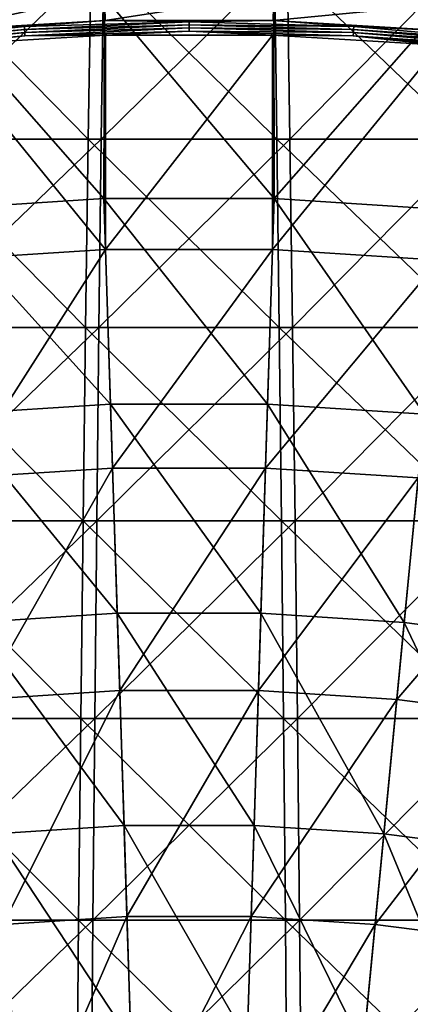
# Model space of a CAD drawing. Header units: millimetres. Extents: x -80 to 80, y -80 to 80.
# Tile 114 of 170: x -2.68 to 3.5, y 29.28 to 44.87. Entities that reach past the tile are written whole.
import ezdxf

# ---------------------------------------------------------------- set-up
doc = ezdxf.new("R2010")
doc.units = ezdxf.units.MM
doc.header["$LTSCALE"] = 13.670324
for name, color, linetype in [('1', 7, 'CONTINUOUS'), ('12', 7, 'CONTINUOUS'), ('14', 7, 'CONTINUOUS'), ('2', 7, 'CONTINUOUS'), ('4', 7, 'CONTINUOUS'), ('6', 7, 'CONTINUOUS')]:
    doc.layers.add(name, color=color, linetype=linetype)

msp = doc.modelspace()

# ---------------------------------------------------------------- linework, layer by layer
at = {"layer": '1', "color": 7, "linetype": 'Continuous'}
for points in [[(-1.391, 42.984, 67.457), (-1.351, 45.886, 65.518), (-4.377, 42.984, 67.329), (-1.391, 42.984, 67.457)], [(-4.377, 42.984, 67.329), (-1.351, 45.886, 65.518), (-4.251, 45.886, 65.394), (-4.377, 42.984, 67.329)], [(1.597, 42.984, 67.452), (1.551, 45.886, 65.514), (-1.391, 42.984, 67.457), (1.597, 42.984, 67.452)], [(-1.391, 42.984, 67.457), (1.551, 45.886, 65.514), (-1.351, 45.886, 65.518), (-1.391, 42.984, 67.457)], [(1.597, 42.984, 67.452), (4.45, 45.886, 65.381), (1.551, 45.886, 65.514), (1.597, 42.984, 67.452)], [(4.582, 42.984, 67.316), (4.45, 45.886, 65.381), (1.597, 42.984, 67.452), (4.582, 42.984, 67.316)], [(-1.428, 40, 69.267), (-1.391, 42.984, 67.457), (-4.494, 40, 69.136), (-1.428, 40, 69.267)], [(-4.494, 40, 69.136), (-1.391, 42.984, 67.457), (-4.377, 42.984, 67.329), (-4.494, 40, 69.136)], [(1.64, 40, 69.263), (1.597, 42.984, 67.452), (-1.428, 40, 69.267), (1.64, 40, 69.263)], [(-1.428, 40, 69.267), (1.597, 42.984, 67.452), (-1.391, 42.984, 67.457), (-1.428, 40, 69.267)], [(1.64, 40, 69.263), (4.582, 42.984, 67.316), (1.597, 42.984, 67.452), (1.64, 40, 69.263)], [(4.705, 40, 69.122), (4.582, 42.984, 67.316), (1.64, 40, 69.263), (4.705, 40, 69.122)], [(-1.463, 36.94, 70.946), (-1.428, 40, 69.267), (-4.603, 36.94, 70.811), (-1.463, 36.94, 70.946)], [(-4.603, 36.94, 70.811), (-1.428, 40, 69.267), (-4.494, 40, 69.136), (-4.603, 36.94, 70.811)], [(1.68, 36.94, 70.941), (1.64, 40, 69.263), (-1.463, 36.94, 70.946), (1.68, 36.94, 70.941)], [(-1.463, 36.94, 70.946), (1.64, 40, 69.263), (-1.428, 40, 69.267), (-1.463, 36.94, 70.946)], [(1.68, 36.94, 70.941), (4.705, 40, 69.122), (1.64, 40, 69.263), (1.68, 36.94, 70.941)], [(4.819, 36.94, 70.797), (4.705, 40, 69.122), (1.68, 36.94, 70.941), (4.819, 36.94, 70.797)], [(-1.495, 33.809, 72.489), (-1.463, 36.94, 70.946), (-4.703, 33.809, 72.352), (-1.495, 33.809, 72.489)], [(-4.703, 33.809, 72.352), (-1.463, 36.94, 70.946), (-4.603, 36.94, 70.811), (-4.703, 33.809, 72.352)], [(1.716, 33.809, 72.484), (1.68, 36.94, 70.941), (-1.495, 33.809, 72.489), (1.716, 33.809, 72.484)], [(-1.495, 33.809, 72.489), (1.68, 36.94, 70.941), (-1.463, 36.94, 70.946), (-1.495, 33.809, 72.489)], [(1.716, 33.809, 72.484), (4.819, 36.94, 70.797), (1.68, 36.94, 70.941), (1.716, 33.809, 72.484)], [(4.924, 33.809, 72.337), (4.819, 36.94, 70.797), (1.716, 33.809, 72.484), (4.924, 33.809, 72.337)], [(-1.524, 30.615, 73.895), (-1.495, 33.809, 72.489), (-4.794, 30.615, 73.755), (-1.524, 30.615, 73.895)], [(-4.794, 30.615, 73.755), (-1.495, 33.809, 72.489), (-4.703, 33.809, 72.352), (-4.794, 30.615, 73.755)], [(1.749, 30.615, 73.89), (1.716, 33.809, 72.484), (-1.524, 30.615, 73.895), (1.749, 30.615, 73.89)], [(-1.524, 30.615, 73.895), (1.716, 33.809, 72.484), (-1.495, 33.809, 72.489), (-1.524, 30.615, 73.895)], [(1.749, 30.615, 73.89), (4.924, 33.809, 72.337), (1.716, 33.809, 72.484), (1.749, 30.615, 73.89)], [(5.019, 30.615, 73.74), (4.924, 33.809, 72.337), (1.749, 30.615, 73.89), (5.019, 30.615, 73.74)], [(-1.55, 27.362, 75.159), (-1.524, 30.615, 73.895), (-4.876, 27.362, 75.017), (-1.55, 27.362, 75.159)], [(-4.876, 27.362, 75.017), (-1.524, 30.615, 73.895), (-4.794, 30.615, 73.755), (-4.876, 27.362, 75.017)], [(1.779, 27.362, 75.154), (1.749, 30.615, 73.89), (-1.55, 27.362, 75.159), (1.779, 27.362, 75.154)], [(-1.55, 27.362, 75.159), (1.749, 30.615, 73.89), (-1.524, 30.615, 73.895), (-1.55, 27.362, 75.159)], [(1.779, 27.362, 75.154), (5.019, 30.615, 73.74), (1.749, 30.615, 73.89), (1.779, 27.362, 75.154)], [(5.105, 27.362, 75.002), (5.019, 30.615, 73.74), (1.779, 27.362, 75.154), (5.105, 27.362, 75.002)]]:
    msp.add_3dface(points, dxfattribs=at)
at = {"layer": '12', "color": 42, "linetype": 'Continuous', "true_color": 0xd9ad06}
for points in [[(-1.323, 44.629, 67.745), (-1.322, 41.236, 69.467), (-3.965, 44.472, 67.745), (-1.323, 44.629, 67.745)], [(1.323, 44.629, 67.745), (-1.322, 41.236, 69.467), (-1.323, 44.629, 67.745), (1.323, 44.629, 67.745)], [(1.322, 41.236, 69.467), (-1.322, 41.236, 69.467), (1.323, 44.629, 67.745), (1.322, 41.236, 69.467)], [(3.965, 44.472, 67.745), (1.322, 41.236, 69.467), (1.323, 44.629, 67.745), (3.965, 44.472, 67.745)], [(-1.322, 41.236, 69.467), (-3.962, 41.066, 69.467), (-3.965, 44.472, 67.745), (-1.322, 41.236, 69.467)], [(3.962, 41.066, 69.467), (1.322, 41.236, 69.467), (3.965, 44.472, 67.745), (3.962, 41.066, 69.467)], [(-3.962, 41.066, 69.467), (-1.322, 41.236, 69.467), (-3.629, 37.62, 71.053), (-3.962, 41.066, 69.467)], [(-3.629, 37.62, 71.053), (-1.322, 41.236, 69.467), (-1.211, 37.775, 71.053), (-3.629, 37.62, 71.053)], [(-1.322, 41.236, 69.467), (1.322, 41.236, 69.467), (-1.211, 37.775, 71.053), (-1.322, 41.236, 69.467)], [(-1.211, 37.775, 71.053), (1.322, 41.236, 69.467), (1.211, 37.775, 71.053), (-1.211, 37.775, 71.053)], [(1.322, 41.236, 69.467), (3.962, 41.066, 69.467), (1.211, 37.775, 71.053), (1.322, 41.236, 69.467)], [(1.211, 37.775, 71.053), (3.962, 41.066, 69.467), (3.629, 37.62, 71.053), (1.211, 37.775, 71.053)], [(-3.629, 37.62, 71.053), (-1.211, 37.775, 71.053), (-3.291, 34.113, 72.496), (-3.629, 37.62, 71.053)], [(-3.291, 34.113, 72.496), (-1.211, 37.775, 71.053), (-1.098, 34.254, 72.496), (-3.291, 34.113, 72.496)], [(-1.211, 37.775, 71.053), (1.211, 37.775, 71.053), (-1.098, 34.254, 72.496), (-1.211, 37.775, 71.053)], [(-1.098, 34.254, 72.496), (1.211, 37.775, 71.053), (1.098, 34.254, 72.496), (-1.098, 34.254, 72.496)], [(1.211, 37.775, 71.053), (3.629, 37.62, 71.053), (1.098, 34.254, 72.496), (1.211, 37.775, 71.053)], [(1.098, 34.254, 72.496), (3.629, 37.62, 71.053), (3.291, 34.113, 72.496), (1.098, 34.254, 72.496)], [(3.629, 37.62, 71.053), (6.032, 37.31, 71.053), (3.291, 34.113, 72.496), (3.629, 37.62, 71.053)], [(3.291, 34.113, 72.496), (6.032, 37.31, 71.053), (5.47, 33.832, 72.496), (3.291, 34.113, 72.496)], [(-3.291, 34.113, 72.496), (-1.098, 34.254, 72.496), (-2.947, 30.55, 73.797), (-3.291, 34.113, 72.496)], [(-2.947, 30.55, 73.797), (-1.098, 34.254, 72.496), (-0.984, 30.676, 73.797), (-2.947, 30.55, 73.797)], [(-1.098, 34.254, 72.496), (1.098, 34.254, 72.496), (-0.984, 30.676, 73.797), (-1.098, 34.254, 72.496)], [(-0.984, 30.676, 73.797), (1.098, 34.254, 72.496), (0.984, 30.676, 73.797), (-0.984, 30.676, 73.797)], [(1.098, 34.254, 72.496), (3.291, 34.113, 72.496), (0.984, 30.676, 73.797), (1.098, 34.254, 72.496)], [(0.984, 30.676, 73.797), (3.291, 34.113, 72.496), (2.947, 30.55, 73.797), (0.984, 30.676, 73.797)], [(3.291, 34.113, 72.496), (5.47, 33.832, 72.496), (2.947, 30.55, 73.797), (3.291, 34.113, 72.496)], [(2.947, 30.55, 73.797), (5.47, 33.832, 72.496), (4.898, 30.299, 73.797), (2.947, 30.55, 73.797)], [(-2.947, 30.55, 73.797), (-0.984, 30.676, 73.797), (-2.599, 26.938, 74.951), (-2.947, 30.55, 73.797)], [(-2.599, 26.938, 74.951), (-0.984, 30.676, 73.797), (-0.867, 27.049, 74.951), (-2.599, 26.938, 74.951)], [(-0.984, 30.676, 73.797), (0.984, 30.676, 73.797), (-0.867, 27.049, 74.951), (-0.984, 30.676, 73.797)], [(-0.867, 27.049, 74.951), (0.984, 30.676, 73.797), (0.867, 27.049, 74.951), (-0.867, 27.049, 74.951)], [(0.984, 30.676, 73.797), (2.947, 30.55, 73.797), (0.867, 27.049, 74.951), (0.984, 30.676, 73.797)], [(-4.319, 26.716, 74.951), (-2.947, 30.55, 73.797), (-2.599, 26.938, 74.951), (-4.319, 26.716, 74.951)], [(0.867, 27.049, 74.951), (2.947, 30.55, 73.797), (2.599, 26.938, 74.951), (0.867, 27.049, 74.951)], [(2.947, 30.55, 73.797), (4.898, 30.299, 73.797), (2.599, 26.938, 74.951), (2.947, 30.55, 73.797)], [(2.599, 26.938, 74.951), (4.898, 30.299, 73.797), (4.319, 26.716, 74.951), (2.599, 26.938, 74.951)]]:
    msp.add_3dface(points, dxfattribs=at)
at = {"layer": '14', "color": 42, "linetype": 'Continuous', "true_color": 0xd9ad06}
for points in [[(-3.985, 44.704, 67.776), (-2.607, 44.765, 67.747), (-5.206, 44.538, 67.747), (-3.985, 44.704, 67.776)], [(-2.607, 44.765, 67.747), (-5.2, 44.492, 67.728), (-5.206, 44.538, 67.747), (-2.607, 44.765, 67.747)], [(-2.605, 44.719, 67.728), (-5.2, 44.492, 67.728), (-2.607, 44.765, 67.747), (-2.605, 44.719, 67.728)], [(-3.985, 44.704, 67.776), (-1.33, 44.861, 67.776), (-2.607, 44.765, 67.747), (-3.985, 44.704, 67.776)], [(-1.33, 44.861, 67.776), (0, 44.841, 67.747), (-2.607, 44.765, 67.747), (-1.33, 44.861, 67.776)], [(0, 44.841, 67.747), (-2.605, 44.719, 67.728), (-2.607, 44.765, 67.747), (0, 44.841, 67.747)], [(0, 44.795, 67.728), (-2.605, 44.719, 67.728), (0, 44.841, 67.747), (0, 44.795, 67.728)], [(0, 44.795, 67.728), (-2.602, 44.669, 67.721), (-2.605, 44.719, 67.728), (0, 44.795, 67.728)], [(0, 44.745, 67.721), (-2.602, 44.669, 67.721), (0, 44.795, 67.728), (0, 44.745, 67.721)], [(0, 44.745, 67.721), (-2.599, 44.62, 67.727), (-2.602, 44.669, 67.721), (0, 44.745, 67.721)], [(0, 44.695, 67.727), (-2.599, 44.62, 67.727), (0, 44.745, 67.721), (0, 44.695, 67.727)], [(-1.33, 44.861, 67.776), (1.33, 44.861, 67.776), (0, 44.841, 67.747), (-1.33, 44.861, 67.776)], [(1.33, 44.861, 67.776), (2.607, 44.765, 67.747), (0, 44.841, 67.747), (1.33, 44.861, 67.776)], [(2.607, 44.765, 67.747), (0, 44.795, 67.728), (0, 44.841, 67.747), (2.607, 44.765, 67.747)], [(2.605, 44.719, 67.728), (0, 44.745, 67.721), (0, 44.795, 67.728), (2.605, 44.719, 67.728)], [(2.605, 44.719, 67.728), (0, 44.795, 67.728), (2.607, 44.765, 67.747), (2.605, 44.719, 67.728)], [(2.602, 44.669, 67.721), (0, 44.695, 67.727), (0, 44.745, 67.721), (2.602, 44.669, 67.721)], [(2.602, 44.669, 67.721), (0, 44.745, 67.721), (2.605, 44.719, 67.728), (2.602, 44.669, 67.721)], [(1.33, 44.861, 67.776), (3.985, 44.704, 67.776), (2.607, 44.765, 67.747), (1.33, 44.861, 67.776)], [(5.206, 44.538, 67.747), (2.605, 44.719, 67.728), (2.607, 44.765, 67.747), (5.206, 44.538, 67.747)], [(3.985, 44.704, 67.776), (5.206, 44.538, 67.747), (2.607, 44.765, 67.747), (3.985, 44.704, 67.776)], [(-2.605, 44.719, 67.728), (-5.195, 44.442, 67.721), (-5.2, 44.492, 67.728), (-2.605, 44.719, 67.728)], [(-2.602, 44.669, 67.721), (-5.195, 44.442, 67.721), (-2.605, 44.719, 67.728), (-2.602, 44.669, 67.721)], [(-2.602, 44.669, 67.721), (-5.189, 44.393, 67.727), (-5.195, 44.442, 67.721), (-2.602, 44.669, 67.721)], [(-2.599, 44.62, 67.727), (-5.189, 44.393, 67.727), (-2.602, 44.669, 67.721), (-2.599, 44.62, 67.727)], [(-2.599, 44.62, 67.727), (-3.965, 44.472, 67.745), (-5.189, 44.393, 67.727), (-2.599, 44.62, 67.727)], [(-1.323, 44.629, 67.745), (-3.965, 44.472, 67.745), (-2.599, 44.62, 67.727), (-1.323, 44.629, 67.745)], [(0, 44.695, 67.727), (-1.323, 44.629, 67.745), (-2.599, 44.62, 67.727), (0, 44.695, 67.727)], [(1.323, 44.629, 67.745), (-1.323, 44.629, 67.745), (0, 44.695, 67.727), (1.323, 44.629, 67.745)], [(2.599, 44.62, 67.727), (1.323, 44.629, 67.745), (0, 44.695, 67.727), (2.599, 44.62, 67.727)], [(2.599, 44.62, 67.727), (0, 44.695, 67.727), (2.602, 44.669, 67.721), (2.599, 44.62, 67.727)], [(3.965, 44.472, 67.745), (1.323, 44.629, 67.745), (2.599, 44.62, 67.727), (3.965, 44.472, 67.745)], [(5.195, 44.442, 67.721), (2.599, 44.62, 67.727), (2.602, 44.669, 67.721), (5.195, 44.442, 67.721)], [(5.189, 44.393, 67.727), (3.965, 44.472, 67.745), (2.599, 44.62, 67.727), (5.189, 44.393, 67.727)], [(5.189, 44.393, 67.727), (2.599, 44.62, 67.727), (5.195, 44.442, 67.721), (5.189, 44.393, 67.727)], [(5.2, 44.492, 67.728), (2.602, 44.669, 67.721), (2.605, 44.719, 67.728), (5.2, 44.492, 67.728)], [(5.195, 44.442, 67.721), (2.602, 44.669, 67.721), (5.2, 44.492, 67.728), (5.195, 44.442, 67.721)], [(5.2, 44.492, 67.728), (2.605, 44.719, 67.728), (5.206, 44.538, 67.747), (5.2, 44.492, 67.728)]]:
    msp.add_3dface(points, dxfattribs=at)
at = {"layer": '2', "color": 7, "linetype": 'Continuous'}
for points in [[(-4.45, 45.886, -65.381), (-1.597, 42.984, -67.452), (-4.582, 42.984, -67.316), (-4.45, 45.886, -65.381)], [(-1.551, 45.886, -65.514), (-1.597, 42.984, -67.452), (-4.45, 45.886, -65.381), (-1.551, 45.886, -65.514)], [(-1.551, 45.886, -65.514), (1.391, 42.984, -67.457), (-1.597, 42.984, -67.452), (-1.551, 45.886, -65.514)], [(1.351, 45.886, -65.518), (1.391, 42.984, -67.457), (-1.551, 45.886, -65.514), (1.351, 45.886, -65.518)], [(4.251, 45.886, -65.394), (4.377, 42.984, -67.329), (1.351, 45.886, -65.518), (4.251, 45.886, -65.394)], [(1.351, 45.886, -65.518), (4.377, 42.984, -67.329), (1.391, 42.984, -67.457), (1.351, 45.886, -65.518)], [(-4.582, 42.984, -67.316), (-1.64, 40, -69.263), (-4.705, 40, -69.122), (-4.582, 42.984, -67.316)], [(-1.597, 42.984, -67.452), (-1.64, 40, -69.263), (-4.582, 42.984, -67.316), (-1.597, 42.984, -67.452)], [(-1.597, 42.984, -67.452), (1.428, 40, -69.267), (-1.64, 40, -69.263), (-1.597, 42.984, -67.452)], [(1.391, 42.984, -67.457), (1.428, 40, -69.267), (-1.597, 42.984, -67.452), (1.391, 42.984, -67.457)], [(4.377, 42.984, -67.329), (4.494, 40, -69.136), (1.391, 42.984, -67.457), (4.377, 42.984, -67.329)], [(1.391, 42.984, -67.457), (4.494, 40, -69.136), (1.428, 40, -69.267), (1.391, 42.984, -67.457)], [(-4.705, 40, -69.122), (-1.68, 36.94, -70.941), (-4.819, 36.94, -70.797), (-4.705, 40, -69.122)], [(-1.64, 40, -69.263), (-1.68, 36.94, -70.941), (-4.705, 40, -69.122), (-1.64, 40, -69.263)], [(-1.64, 40, -69.263), (1.463, 36.94, -70.946), (-1.68, 36.94, -70.941), (-1.64, 40, -69.263)], [(1.428, 40, -69.267), (1.463, 36.94, -70.946), (-1.64, 40, -69.263), (1.428, 40, -69.267)], [(4.494, 40, -69.136), (4.603, 36.94, -70.811), (1.428, 40, -69.267), (4.494, 40, -69.136)], [(1.428, 40, -69.267), (4.603, 36.94, -70.811), (1.463, 36.94, -70.946), (1.428, 40, -69.267)], [(-4.819, 36.94, -70.797), (-1.716, 33.809, -72.484), (-4.924, 33.809, -72.337), (-4.819, 36.94, -70.797)], [(-1.68, 36.94, -70.941), (-1.716, 33.809, -72.484), (-4.819, 36.94, -70.797), (-1.68, 36.94, -70.941)], [(-1.68, 36.94, -70.941), (1.495, 33.809, -72.489), (-1.716, 33.809, -72.484), (-1.68, 36.94, -70.941)], [(1.463, 36.94, -70.946), (1.495, 33.809, -72.489), (-1.68, 36.94, -70.941), (1.463, 36.94, -70.946)], [(4.603, 36.94, -70.811), (4.703, 33.809, -72.352), (1.463, 36.94, -70.946), (4.603, 36.94, -70.811)], [(1.463, 36.94, -70.946), (4.703, 33.809, -72.352), (1.495, 33.809, -72.489), (1.463, 36.94, -70.946)], [(-4.924, 33.809, -72.337), (-1.749, 30.615, -73.89), (-5.019, 30.615, -73.74), (-4.924, 33.809, -72.337)], [(-1.716, 33.809, -72.484), (-1.749, 30.615, -73.89), (-4.924, 33.809, -72.337), (-1.716, 33.809, -72.484)], [(-1.716, 33.809, -72.484), (1.524, 30.615, -73.895), (-1.749, 30.615, -73.89), (-1.716, 33.809, -72.484)], [(1.495, 33.809, -72.489), (1.524, 30.615, -73.895), (-1.716, 33.809, -72.484), (1.495, 33.809, -72.489)], [(4.703, 33.809, -72.352), (4.794, 30.615, -73.755), (1.495, 33.809, -72.489), (4.703, 33.809, -72.352)], [(1.495, 33.809, -72.489), (4.794, 30.615, -73.755), (1.524, 30.615, -73.895), (1.495, 33.809, -72.489)], [(-5.019, 30.615, -73.74), (-1.779, 27.362, -75.154), (-5.105, 27.362, -75.002), (-5.019, 30.615, -73.74)], [(-1.749, 30.615, -73.89), (-1.779, 27.362, -75.154), (-5.019, 30.615, -73.74), (-1.749, 30.615, -73.89)], [(-1.749, 30.615, -73.89), (1.55, 27.362, -75.159), (-1.779, 27.362, -75.154), (-1.749, 30.615, -73.89)], [(1.524, 30.615, -73.895), (1.55, 27.362, -75.159), (-1.749, 30.615, -73.89), (1.524, 30.615, -73.895)], [(4.794, 30.615, -73.755), (4.876, 27.362, -75.017), (1.524, 30.615, -73.895), (4.794, 30.615, -73.755)], [(1.524, 30.615, -73.895), (4.876, 27.362, -75.017), (1.55, 27.362, -75.159), (1.524, 30.615, -73.895)]]:
    msp.add_3dface(points, dxfattribs=at)
at = {"layer": '4', "color": 42, "linetype": 'Continuous', "true_color": 0xd9ad06}
for points in [[(-4.019, 45.078, 68.497), (-1.348, 42.042, 70.132), (-1.341, 45.237, 68.497), (-4.019, 45.078, 68.497)], [(-1.348, 42.042, 70.132), (1.348, 42.042, 70.132), (-1.341, 45.237, 68.497), (-1.348, 42.042, 70.132)], [(-1.341, 45.237, 68.497), (1.348, 42.042, 70.132), (1.341, 45.237, 68.497), (-1.341, 45.237, 68.497)], [(1.341, 45.237, 68.497), (1.348, 42.042, 70.132), (4.019, 45.078, 68.497), (1.341, 45.237, 68.497)], [(-4.039, 41.869, 70.132), (-1.348, 42.042, 70.132), (-4.019, 45.078, 68.497), (-4.039, 41.869, 70.132)], [(1.348, 42.042, 70.132), (4.039, 41.869, 70.132), (4.019, 45.078, 68.497), (1.348, 42.042, 70.132)], [(-4.039, 41.869, 70.132), (-1.244, 38.787, 71.647), (-1.348, 42.042, 70.132), (-4.039, 41.869, 70.132)], [(-1.244, 38.787, 71.647), (1.244, 38.787, 71.647), (-1.348, 42.042, 70.132), (-1.244, 38.787, 71.647)], [(-1.348, 42.042, 70.132), (1.244, 38.787, 71.647), (1.348, 42.042, 70.132), (-1.348, 42.042, 70.132)], [(1.244, 38.787, 71.647), (3.726, 38.627, 71.647), (1.348, 42.042, 70.132), (1.244, 38.787, 71.647)], [(1.348, 42.042, 70.132), (3.726, 38.627, 71.647), (4.039, 41.869, 70.132), (1.348, 42.042, 70.132)], [(-3.726, 38.627, 71.647), (-1.244, 38.787, 71.647), (-4.039, 41.869, 70.132), (-3.726, 38.627, 71.647)], [(-3.726, 38.627, 71.647), (-1.138, 35.477, 73.037), (-1.244, 38.787, 71.647), (-3.726, 38.627, 71.647)], [(-1.138, 35.477, 73.037), (1.138, 35.477, 73.037), (-1.244, 38.787, 71.647), (-1.138, 35.477, 73.037)], [(-1.244, 38.787, 71.647), (1.138, 35.477, 73.037), (1.244, 38.787, 71.647), (-1.244, 38.787, 71.647)], [(1.138, 35.477, 73.037), (3.408, 35.331, 73.037), (1.244, 38.787, 71.647), (1.138, 35.477, 73.037)], [(1.244, 38.787, 71.647), (3.408, 35.331, 73.037), (3.726, 38.627, 71.647), (1.244, 38.787, 71.647)], [(-3.408, 35.331, 73.037), (-1.138, 35.477, 73.037), (-3.726, 38.627, 71.647), (-3.408, 35.331, 73.037)], [(3.408, 35.331, 73.037), (5.665, 35.04, 73.037), (3.726, 38.627, 71.647), (3.408, 35.331, 73.037)], [(-3.408, 35.331, 73.037), (-1.03, 32.117, 74.302), (-1.138, 35.477, 73.037), (-3.408, 35.331, 73.037)], [(-1.03, 32.117, 74.302), (1.03, 32.117, 74.302), (-1.138, 35.477, 73.037), (-1.03, 32.117, 74.302)], [(-1.138, 35.477, 73.037), (1.03, 32.117, 74.302), (1.138, 35.477, 73.037), (-1.138, 35.477, 73.037)], [(1.03, 32.117, 74.302), (3.086, 31.985, 74.302), (1.138, 35.477, 73.037), (1.03, 32.117, 74.302)], [(1.138, 35.477, 73.037), (3.086, 31.985, 74.302), (3.408, 35.331, 73.037), (1.138, 35.477, 73.037)], [(-3.086, 31.985, 74.302), (-1.03, 32.117, 74.302), (-3.408, 35.331, 73.037), (-3.086, 31.985, 74.302)], [(3.086, 31.985, 74.302), (5.129, 31.722, 74.302), (3.408, 35.331, 73.037), (3.086, 31.985, 74.302)], [(3.408, 35.331, 73.037), (5.129, 31.722, 74.302), (5.665, 35.04, 73.037), (3.408, 35.331, 73.037)], [(-3.086, 31.985, 74.302), (-0.921, 28.712, 75.438), (-1.03, 32.117, 74.302), (-3.086, 31.985, 74.302)], [(-0.921, 28.712, 75.438), (0.921, 28.712, 75.438), (-1.03, 32.117, 74.302), (-0.921, 28.712, 75.438)], [(-1.03, 32.117, 74.302), (0.921, 28.712, 75.438), (1.03, 32.117, 74.302), (-1.03, 32.117, 74.302)], [(0.921, 28.712, 75.438), (2.758, 28.594, 75.438), (1.03, 32.117, 74.302), (0.921, 28.712, 75.438)], [(1.03, 32.117, 74.302), (2.758, 28.594, 75.438), (3.086, 31.985, 74.302), (1.03, 32.117, 74.302)], [(-2.758, 28.594, 75.438), (-0.921, 28.712, 75.438), (-3.086, 31.985, 74.302), (-2.758, 28.594, 75.438)], [(2.758, 28.594, 75.438), (4.585, 28.358, 75.438), (3.086, 31.985, 74.302), (2.758, 28.594, 75.438)], [(3.086, 31.985, 74.302), (4.585, 28.358, 75.438), (5.129, 31.722, 74.302), (3.086, 31.985, 74.302)]]:
    msp.add_3dface(points, dxfattribs=at)
at = {"layer": '6', "color": 42, "linetype": 'Continuous', "true_color": 0xd9ad06}
for points in [[(-1.342, 45.28, 68.176), (-3.985, 44.704, 67.776), (-4.022, 45.121, 68.176), (-1.342, 45.28, 68.176)], [(-1.33, 44.861, 67.776), (-3.985, 44.704, 67.776), (-1.342, 45.28, 68.176), (-1.33, 44.861, 67.776)], [(1.342, 45.28, 68.176), (-1.33, 44.861, 67.776), (-1.342, 45.28, 68.176), (1.342, 45.28, 68.176)], [(1.33, 44.861, 67.776), (-1.33, 44.861, 67.776), (1.342, 45.28, 68.176), (1.33, 44.861, 67.776)], [(4.022, 45.121, 68.176), (1.33, 44.861, 67.776), (1.342, 45.28, 68.176), (4.022, 45.121, 68.176)], [(3.985, 44.704, 67.776), (1.33, 44.861, 67.776), (4.022, 45.121, 68.176), (3.985, 44.704, 67.776)]]:
    msp.add_3dface(points, dxfattribs=at)

doc.saveas('drawing.dxf')
